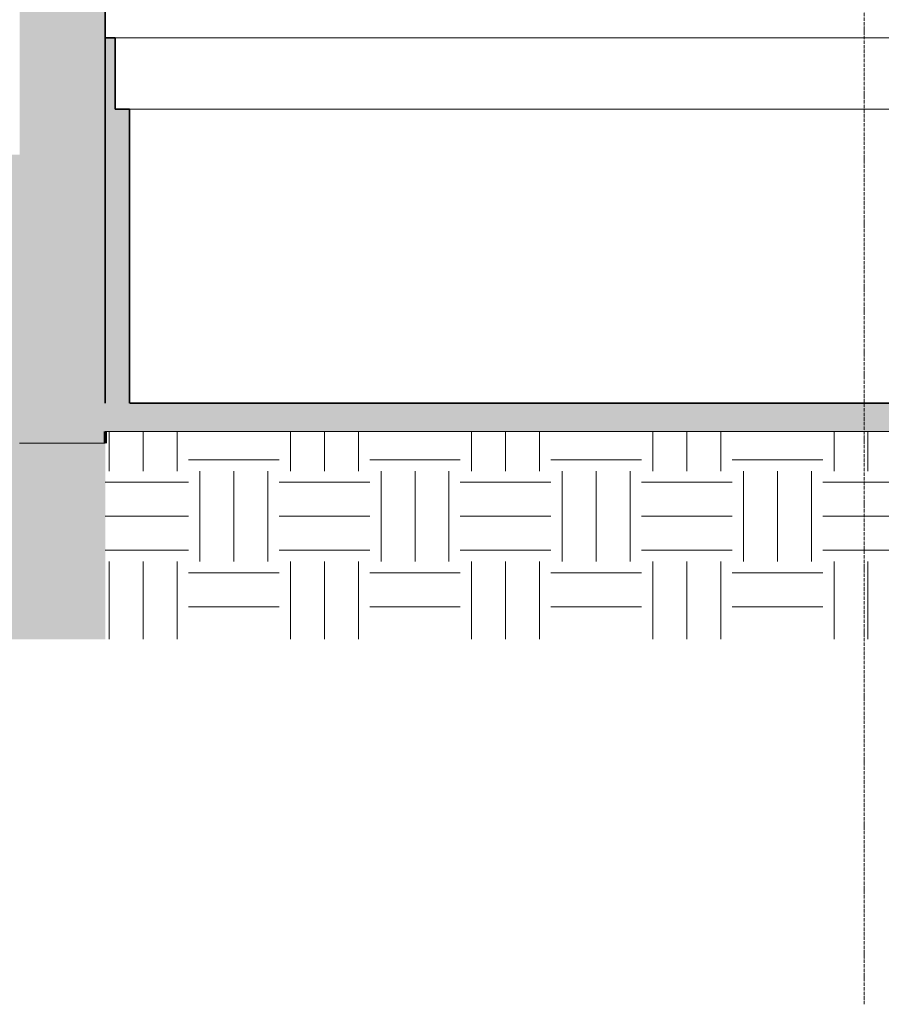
# Model space of a CAD drawing. Header units: millimetres. Extents: x -32613 to 52917, y -2150 to 8528.
# Tile 150 of 256: x 35681 to 38700, y -2106 to 1343. Entities that reach past the tile are written whole.
import ezdxf

# ---------------------------------------------------------------- set-up
doc = ezdxf.new("R2010")
doc.units = ezdxf.units.MM
doc.linetypes.add('_Tracejado médio', pattern=[4, 3, -1])
doc.linetypes.add('_Traço - ponto', pattern=[16, 12, -2, 0, -2])
for name, color, linetype, lineweight in [('A-FLOR', 192, 'Continuous', 18), ('A-FLOR-PATT', 8, 'Continuous', 25), ('A-GENM', 13, 'Continuous', 18), ('A-WALL', 113, 'Continuous', 25), ('A-WALL-PATT', 111, 'Continuous', 70), ('S-GRID', 1, 'Continuous', 9)]:
    doc.layers.add(name, color=color, linetype=linetype, lineweight=lineweight)
pattern_1 = [(0, (30874.76, 3294.04), (317.5, 317.5), [317.5, -317.5]), (0, (30874.76, 3413.1), (317.5, 317.5), [317.5, -317.5]), (0, (30874.76, 3532.16), (317.5, 317.5), [317.5, -317.5]), (90, (30914.45, 3571.85), (-317.5, 317.5), [317.5, -317.5]), (90, (31033.5, 3571.85), (-317.5, 317.5), [317.5, -317.5]), (90, (31152.57, 3571.85), (-317.5, 317.5), [317.5, -317.5])]

# ---------------------------------------------------------------- blocks, each defined once
blk = doc.blocks.new('Embasamento - Embasamento-4325691-CORTE B - MANTER _ DEMOLIR')
at = {"layer": 'A-GENM'}
for p, q in [((23921.1, 1280), (19181.1, 1280)), ((23921.1, 1030), (19231.1, 1030))]:
    blk.add_line(p, q, dxfattribs=at)

msp = doc.modelspace()

# ---------------------------------------------------------------- hatches: boundary and pattern name
at = {"layer": 'A-FLOR-PATT', "lineweight": 18}
h = msp.add_hatch(dxfattribs=at)
h.set_pattern_fill('FP_5', color=256, style=0, pattern_type=2)
h.set_pattern_definition(pattern_1)
h.paths.add_polyline_path([(13493.609, -827.511), (23255.459, -827.511), (23255.459, 870), (18535.459, 870), (18535.459, 0), (18335.459, 0), (18335.459, 870), (13835.459, 870), (13835.459, -140), (13485.459, -140), (13485.459, -827.511), (13486.274, -827.511)], flags=0)
h.paths.add_polyline_path([(35980.459, -827.511), (35980.459, -140), (35680.459, -140), (35680.459, 870), (29895.459, 870), (29895.459, -827.511), (35882.668, -827.511)], flags=0)
msp.add_hatch(color=21, dxfattribs=at).paths.add_polyline_path([(46759.414, -129.852), (46925.459, -129.852), (46925.459, 0), (35980.459, 0), (35980.459, -100), (46750.146, -100), (46750.146, -129.852)], flags=0)
h = msp.add_hatch(dxfattribs=at)
h.set_pattern_fill('FP_5', color=256, style=0, pattern_type=2)
h.set_pattern_definition(pattern_1)
h.paths.add_polyline_path([(41839.907, -827.511), (46750.146, -827.511), (46750.146, -100), (35980.459, -100), (35980.459, -827.511), (40610.03, -827.511)], flags=0)
at = {"layer": 'A-WALL-PATT', "lineweight": 18}
h = msp.add_hatch(color=21, dxfattribs=at)
h.paths.add_polyline_path([(35680.459, -140), (35980.459, -140), (35980.459, 1820), (35680.459, 1820), (35680.459, 870)], flags=0)
h.paths.add_polyline_path([(35980.459, 3630), (35980.459, 5328.7), (35680.459, 5328.7), (35680.459, 3630), (35690.524, 3630)], flags=0)
for points in [[(36015.459, 930), (36015.459, 1280), (35980.459, 1280), (35980.459, 930)], [(35980.459, 0), (36065.459, 0), (36065.459, 1030), (36015.459, 1030), (36015.459, 930), (35980.459, 930), (35980.459, 266.958)]]:
    msp.add_hatch(color=21, dxfattribs=at).paths.add_polyline_path(points, flags=0)

# ---------------------------------------------------------------- linework, layer by layer
at = {"layer": 'A-FLOR', "color": 40, "linetype": '_Tracejado médio', "lineweight": 35}
msp.add_line((46925.459, 0), (36065.459, 0), dxfattribs=at)
at = {"layer": 'A-FLOR', "color": 30, "linetype": '_Tracejado médio'}
msp.add_line((35980.459, -100), (46750.146, -100), dxfattribs=at)
at = {"layer": 'A-FLOR', "lineweight": 70}
msp.add_line((35980.459, -100), (35980.459, -140), dxfattribs=at)
at = {"layer": 'A-FLOR'}
for p, q in [((46750.146, -100), (35980.459, -100)), ((35980.459, -140), (35680.459, -140))]:
    msp.add_line(p, q, dxfattribs=at)
at = {"layer": 'A-WALL', "color": 40, "linetype": '_Tracejado médio', "lineweight": 35}
for p, q in [((35980.459, 0), (35980.459, 1820)), ((36015.459, 1280), (35980.459, 1280)), ((35980.459, 1280), (35980.459, 0)), ((36015.459, 1030), (36015.459, 1280)), ((36065.459, 1030), (36015.459, 1030)), ((36065.459, 0), (36065.459, 1030)), ((35980.459, -140), (35980.459, -100))]:
    msp.add_line(p, q, dxfattribs=at)
at = {"layer": 'A-WALL', "color": 30, "linetype": '_Tracejado médio', "lineweight": 18}
msp.add_line((35680.459, -140), (35980.459, -140), dxfattribs=at)
at = {"layer": 'S-GRID', "linetype": '_Traço - ponto'}
msp.add_line((38640.459, -2106.286), (38640.459, 8028.481), dxfattribs=at)

# ---------------------------------------------------------------- block references
at = {"layer": 'A-GENM'}
msp.add_blockref('Embasamento - Embasamento-4325691-CORTE B - MANTER _ DEMOLIR', (16834.344, 0), dxfattribs=at)

doc.saveas('drawing.dxf')
